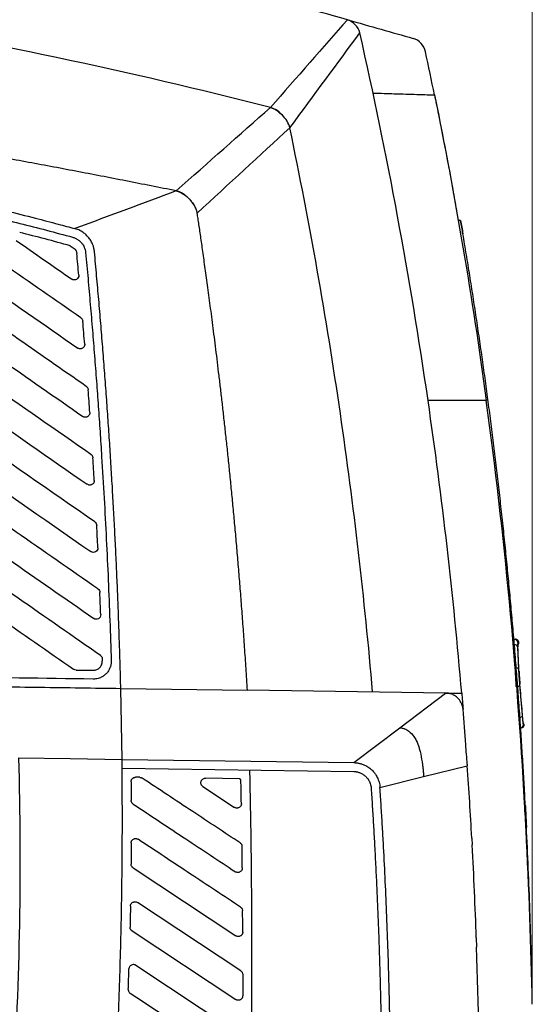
# Model space of a CAD drawing. Header units: millimetres. Extents: x -508 to 796, y -404 to 760.
# Tile 10 of 116: x -1 to 57, y 133 to 244. Entities that reach past the tile are written whole.
import ezdxf

# ---------------------------------------------------------------- set-up
doc = ezdxf.new("R2010")
doc.units = ezdxf.units.MM
doc.styles.add('SLDTEXTSTYLE0', font='TXT', dxfattribs={"width": 0.75})
doc.dimstyles.new('SLDDIMSTYLE1', dxfattribs={"dimtxt": 3.5, "dimasz": 3.302, "dimexe": 0, "dimexo": 0.0625, "dimgap": 0.875, "dimtad": 1, "dimdec": 0, "dimrnd": 1e-09, "dimzin": 12, "dimdsep": 46, "dimtxsty": 'SLDTEXTSTYLE0', "dimsah": 1, "dimcen": 0.09, "dimadec": 0, "dimazin": 3, "dimtfac": 1, "dimtdec": 0, "dimtofl": 0, "dimtmove": 0, "dimatfit": 3, "dimfxl": 1, "dimfrac": 2, "dimtolj": 1, "dimtzin": 12, "dimarcsym": 0})

# ---------------------------------------------------------------- blocks, each defined once
blk = doc.blocks.new('_D_1')
at = {"color": 8, "linetype": 'Continuous', "lineweight": 0}
for p, q in [((-147.56, 237.54), (-147.56, 306.54)), ((56.95, 134.75), (56.95, 306.54)), ((56.95, 305.54), (-147.56, 305.54))]:
    blk.add_line(p, q, dxfattribs=at)
at = {"color": 8, "linetype": 'Continuous', "lineweight": 18}
for points in [[(-147.56, 305.54), (-144.26, 305.03), (-144.26, 306.05)], [(56.95, 305.54), (53.65, 306.05), (53.65, 305.03)]]:
    blk.add_solid(points, dxfattribs=at)
at = {"color": 8, "linetype": 'Continuous', "lineweight": 18, "insert": (-48.9, 310.05), "char_height": 3.5, "attachment_point": 1, "style": 'SLDTEXTSTYLE0'}
blk.add_mtext('205', dxfattribs=at)

msp = doc.modelspace()

# ---------------------------------------------------------------- linework, layer by layer
at = {"color": 7, "linetype": 'Continuous', "lineweight": 25}
for p, q in [((27.415, 234.134), (27.415, 234.134)), ((16.776, 224.734), (16.776, 224.734)), ((18.73, 223.244), (18.739, 223.231)), ((48.633, 221.386), (48.408, 222.68)), ((48.878, 221.386), (48.617, 221.386)), ((4.835, 218.544), (5.376, 218.168)), ((55.326, 173.622), (55.463, 173.66)), ((55.329, 173.66), (55.447, 173.66)), ((55.461, 173.66), (55.449, 173.845)), ((10.669, 160.615), (10.527, 168.618)), ((10.527, 168.618), (24.818, 168.415)), ((47.185, 168.097), (24.818, 168.415)), ((42.005, 164.17), (47.185, 168.097)), ((56.037, 164.66), (55.928, 164.68)), ((55.96, 164.582), (55.96, 164.582)), ((36.825, 160.243), (42.005, 164.17)), ((10.68, 159.615), (10.669, 160.615)), ((10.669, 160.615), (36.825, 160.243)), ((10.68, 159.615), (36.81, 159.244)), ((44.705, 158.665), (49.632, 159.886)), ((12.661, 158.587), (12.199, 158.593)), ((23.922, 158.427), (20.07, 158.481)), ((24.083, 158.32), (23.922, 158.427)), ((39.775, 157.443), (44.705, 158.665)), ((19.787, 157.564), (23.36, 155.201)), ((56.134, 156.198), (56.089, 157.023)), ((56.107, 155.461), (56.174, 155.461)), ((56.302, 152.958), (56.242, 152.958)), ((56.326, 152.459), (56.302, 152.958)), ((50.14, 151.741), (50.182, 150.964)), ((11.908, 148.389), (23.513, 140.712)), ((24.067, 136.749), (12.397, 144.469)), ((11.798, 141.267), (23.508, 133.522)), ((50.646, 140.472), (50.681, 139.446))]:
    msp.add_line(p, q, dxfattribs=at)
at = {"color": 250, "linetype": 'Continuous', "lineweight": 25}
msp.add_line((55.96, 164.582), (55.96, 164.582), dxfattribs=at)
at = {"color": 7, "linetype": 'Continuous', "lineweight": 25, "flags": 128}
for points in [[(28.563, 233.469), (28.562, 233.47), (28.56, 233.471)], [(55.165, 168.796), (55.243, 168.805), (55.318, 168.823), (55.388, 168.848), (55.448, 168.881), (55.498, 168.919), (55.535, 168.962), (55.557, 169.006), (55.564, 169.052)], [(55.456, 165.332), (55.534, 165.341), (55.609, 165.358), (55.679, 165.383), (55.74, 165.415), (55.789, 165.453), (55.826, 165.495), (55.848, 165.54), (55.855, 165.585)], [(-1.011, 160.782), (4.829, 160.698), (10.669, 160.615)]]:
    msp.add_lwpolyline(points, dxfattribs=at)
at = {"color": 7, "linetype": 'Continuous', "lineweight": 25}
for centre, radius, start, end in [((54.92, 173.76), 0.4, 4.35586, 89.99177), ((54.995, 173.186), 0.355, 20.07771, 100.61109), ((55.117, 170.573), 0.357, 20.06229, 100.20171), ((55.561, 164.559), 0.4, 270.00738, 3.28961)]:
    msp.add_arc(centre, radius, start, end, dxfattribs=at)
for points, knots in [([(36.102, 244.038), (28.24, 246.254), (12.442, 250.474), (-19.412, 257.81), (-43.649, 261.745), (-59.908, 263.4)], [0, 0, 0, 0, 0.25, 0.5, 1, 1, 1, 1]), ([(36.102, 244.038), (37.373, 243.679), (39.843, 242.981), (42.309, 242.272), (43.506, 241.928)], [0, 0, 0, 0, 0.5145726, 1, 1, 1, 1]), ([(44.908, 240.426), (44.832, 240.777), (44.661, 241.109), (44.171, 241.635), (43.852, 241.828), (43.506, 241.928)], [0, 0, 0, 0, 0.5, 0.5, 1, 1, 1, 1]), ([(16.776, 224.734), (15.833, 224.922), (13.946, 225.298), (11.115, 225.853), (8.283, 226.404), (5.448, 226.947), (2.612, 227.484), (-0.226, 228.013), (-3.066, 228.535), (-6.893, 229.226), (-15.485, 230.741), (-26.886, 232.6), (-40.398, 234.542), (-50.332, 235.797), (-58.385, 236.692), (-63.987, 237.259), (-68.744, 237.696), (-72.654, 238.027), (-74.979, 238.206), (-76, 238.284)], [0, 0, 0, 0, 0.03079291, 0.06158582, 0.09237882, 0.12317203, 0.15396556, 0.18475957, 0.21555423, 0.24634976, 0.30919363, 0.49463107, 0.61568283, 0.74556002, 0.81463232, 0.87460905, 0.92549455, 0.96729128, 1, 1, 1, 1]), ([(38.997, 235.769), (39.414, 235.756), (40.21, 235.731), (41.342, 235.695), (42.474, 235.659), (43.622, 235.623), (44.803, 235.585), (45.561, 235.561), (45.93, 235.55)], [0, 0, 0, 0, 0.1785004, 0.3404111, 0.4857424, 0.6662295, 0.8376332, 1, 1, 1, 1]), ([(46.134, 234.543), (46.291, 233.762), (46.776, 231.346), (47.396, 228.108), (47.99, 224.906), (48.269, 223.34), (48.402, 222.594)], [0, 0, 0, 0, 0.1966161, 0.6077149, 0.8131461, 1, 1, 1, 1]), ([(-74.045, 234.133), (-72.853, 234.006), (-70.47, 233.752), (-66.898, 233.356), (-63.327, 232.947), (-59.758, 232.524), (-56.191, 232.084), (-52.626, 231.627), (-49.064, 231.151), (-45.504, 230.655), (-39.151, 229.73), (-30.019, 228.271), (-20.825, 226.563), (-12.942, 224.936), (-7.681, 223.764), (-2.61, 222.544), (0.668, 221.717), (3.247, 221.043), (4.732, 220.641), (5.359, 220.471)], [0, 0, 0, 0, 0.0445623, 0.0891247, 0.1336864, 0.1782469, 0.2228059, 0.2673635, 0.3119198, 0.3564752, 0.4010305, 0.5507015, 0.7004184, 0.7488012, 0.8500733, 0.9008643, 0.9427814, 0.9758264, 1, 1, 1, 1]), ([(27.803, 233.993), (27.74, 234.021), (27.614, 234.077), (27.481, 234.115), (27.415, 234.134)], [0, 0, 0, 0, 0.4989685, 1, 1, 1, 1]), ([(27.415, 234.134), (27.675, 234.039), (28.098, 233.884), (28.422, 233.575), (28.546, 233.456)], [0, 0, 0, 0, 0.6154451, 1, 1, 1, 1]), ([(28.55, 233.453), (28.425, 233.571), (28.098, 233.879), (27.675, 234.037), (27.415, 234.134)], [0, 0, 0, 0, 0.38433587, 1, 1, 1, 1]), ([(-68.833, 232.563), (-67.889, 232.458), (-66.019, 232.249), (-63.241, 231.929), (-60.518, 231.606), (-57.85, 231.281), (-55.237, 230.953), (-52.679, 230.623), (-47.812, 229.976), (-40.782, 228.973), (-31.454, 227.482), (-22.294, 225.833), (-15.115, 224.377), (-10.039, 223.261), (-6.941, 222.552), (-3.88, 221.823), (-0.854, 221.073), (2.135, 220.305), (4.113, 219.772), (5.096, 219.507)], [0, 0, 0, 0, 0.0379276, 0.0751337, 0.1116187, 0.147383, 0.1824271, 0.2167513, 0.250356, 0.3784036, 0.5002323, 0.6274288, 0.7499178, 0.7926159, 0.8349026, 0.876781, 0.9182545, 0.9593263, 1, 1, 1, 1]), ([(7.956, 179.831), (1.806, 184.109), (-4.345, 188.387), (-16.646, 196.942), (-22.796, 201.219), (-35.097, 209.774), (-41.247, 214.052), (-53.548, 222.607), (-59.698, 226.884), (-65.848, 231.161)], [0, 0, 0, 0, 0.25, 0.25, 0.5, 0.5, 0.75, 0.75, 1, 1, 1, 1]), ([(-69.827, 230.275), (-63.385, 225.794), (-56.942, 221.313), (-44.057, 212.352), (-37.615, 207.871), (-24.73, 198.91), (-18.287, 194.429), (-5.402, 185.467), (1.041, 180.987), (7.484, 176.505)], [0, 0, 0, 0, 0.25, 0.25, 0.5, 0.5, 0.75, 0.75, 1, 1, 1, 1]), ([(-57.971, 229.337), (-52.544, 225.563), (-47.116, 221.788), (-36.261, 214.238), (-30.834, 210.464), (-14.551, 199.139), (-3.696, 191.59), (7.159, 184.039)], [0, 0, 0, 0, 0.25, 0.25, 0.5, 0.5, 1, 1, 1, 1]), ([(7.603, 187.385), (-2.517, 194.424), (-12.637, 201.462), (-27.815, 212.019), (-32.875, 215.537), (-42.994, 222.575), (-48.054, 226.094), (-53.113, 229.613)], [0, 0, 0, 0, 0.5, 0.5, 0.75, 0.75, 1, 1, 1, 1]), ([(7.163, 195), (-0.687, 200.459), (-8.536, 205.919), (-24.235, 216.837), (-32.084, 222.296), (-39.934, 227.755)], [0, 0, 0, 0, 0.5, 0.5, 1, 1, 1, 1]), ([(-44.958, 227.595), (-40.649, 224.599), (-36.341, 221.602), (-27.723, 215.608), (-23.414, 212.612), (-10.488, 203.622), (-1.87, 197.628), (6.748, 191.634)], [0, 0, 0, 0, 0.25, 0.25, 0.5, 0.5, 1, 1, 1, 1]), ([(-31.376, 225.457), (-25.105, 221.096), (-18.834, 216.734), (-6.291, 208.011), (-0.02, 203.65), (6.251, 199.288)], [0, 0, 0, 0, 0.5, 0.5, 1, 1, 1, 1]), ([(6.638, 202.673), (1.18, 206.469), (-4.278, 210.265), (-15.194, 217.857), (-20.651, 221.653), (-26.109, 225.449)], [0, 0, 0, 0, 0.5, 0.5, 1, 1, 1, 1]), ([(19.155, 222.235), (19.151, 222.262), (19.138, 222.339), (19.102, 222.487), (19.036, 222.684), (18.942, 222.889), (18.791, 223.161), (18.58, 223.465), (18.378, 223.697), (18.267, 223.812), (18.239, 223.841), (18.194, 223.888), (18.13, 223.95), (18.047, 224.028), (17.943, 224.119), (17.817, 224.222), (17.666, 224.333), (17.489, 224.449), (17.282, 224.563), (17.043, 224.668), (16.867, 224.712), (16.776, 224.734)], [0, 0, 0, 0, 0.0227337, 0.0645176, 0.1254653, 0.1951948, 0.2513436, 0.3839775, 0.5011397, 0.5056071, 0.5168043, 0.5347412, 0.5594293, 0.5908774, 0.6290888, 0.6740635, 0.7258101, 0.784373, 0.8497006, 0.9215541, 1, 1, 1, 1]), ([(16.776, 224.734), (17.06, 224.633), (17.629, 224.429), (18.274, 223.858), (18.586, 223.417), (18.725, 223.221)], [0, 0, 0, 0, 0.3568693, 0.7143564, 1, 1, 1, 1]), ([(8.222, 172.338), (2.035, 176.641), (-4.152, 180.944), (-16.525, 189.549), (-22.712, 193.852), (-35.085, 202.457), (-41.271, 206.76), (-53.644, 215.365), (-59.831, 219.668), (-66.017, 223.971)], [0, 0, 0, 0, 0.25, 0.25, 0.5, 0.5, 0.75, 0.75, 1, 1, 1, 1]), ([(24.818, 168.415), (24.767, 169.232), (24.667, 170.848), (24.507, 173.245), (24.342, 175.588), (24.171, 177.877), (23.996, 180.112), (23.817, 182.294), (23.635, 184.421), (23.45, 186.494), (23.264, 188.513), (23.076, 190.479), (22.886, 192.391), (22.697, 194.249), (22.507, 196.053), (22.318, 197.803), (22.13, 199.5), (21.944, 201.143), (21.759, 202.733), (21.576, 204.269), (21.397, 205.751), (21.22, 207.18), (21.047, 208.555), (20.877, 209.877), (20.712, 211.146), (20.551, 212.361), (20.395, 213.523), (20.244, 214.632), (20.099, 215.687), (19.959, 216.689), (19.825, 217.639), (19.697, 218.534), (19.576, 219.377), (19.461, 220.167), (19.353, 220.904), (19.252, 221.587), (19.187, 222.025), (19.155, 222.235)], [0, 0, 0, 0, 0.0453654, 0.0897427, 0.133132, 0.1755332, 0.2169465, 0.257372, 0.2968096, 0.3352593, 0.3727213, 0.4091954, 0.4446818, 0.4791804, 0.5126912, 0.5452142, 0.5767494, 0.6072968, 0.6368564, 0.6654282, 0.6930121, 0.7196082, 0.7452164, 0.7698368, 0.7934692, 0.8161138, 0.8377704, 0.8584392, 0.87812, 0.8968128, 0.9145177, 0.9312347, 0.9469637, 0.9617047, 0.9754578, 0.9882229, 1, 1, 1, 1]), ([(7.558, 217.856), (7.551, 217.917), (7.537, 218.039), (7.504, 218.218), (7.46, 218.395), (7.405, 218.568), (7.308, 218.821), (7.142, 219.145), (6.875, 219.513), (6.558, 219.84), (6.235, 220.084), (5.929, 220.258), (5.652, 220.383), (5.457, 220.442), (5.359, 220.471)], [0, 0, 0, 0, 0.05076038, 0.10104006, 0.15102447, 0.20090234, 0.25086361, 0.37462244, 0.50003385, 0.62529639, 0.74920333, 0.8323235, 0.91563101, 1, 1, 1, 1]), ([(51.996, 200.919), (51.889, 201.716), (51.676, 203.309), (51.343, 205.693), (51, 208.072), (50.647, 210.446), (50.285, 212.814), (49.912, 215.176), (49.53, 217.533), (49.266, 219.102), (49.135, 219.886)], [0, 0, 0, 0, 0.1257404, 0.2512642, 0.376574, 0.5016723, 0.6265615, 0.7512441, 0.8757228, 1, 1, 1, 1]), ([(-64.882, 219.527), (-59.041, 215.465), (-53.201, 211.403), (-41.519, 203.278), (-35.678, 199.216), (-23.997, 191.091), (-18.156, 187.029), (-6.474, 178.904), (-0.633, 174.842), (5.209, 170.779)], [0, 0, 0, 0, 0.25, 0.25, 0.5, 0.5, 0.75, 0.75, 1, 1, 1, 1]), ([(5.096, 219.507), (5.146, 219.492), (5.244, 219.462), (5.386, 219.405), (5.522, 219.339), (5.651, 219.263), (5.773, 219.178), (5.89, 219.083), (5.999, 218.978), (6.135, 218.827), (6.285, 218.622), (6.422, 218.353), (6.52, 218.065), (6.548, 217.865), (6.562, 217.763)], [0, 0, 0, 0, 0.0641433, 0.127101, 0.1892164, 0.2508468, 0.3123582, 0.3741184, 0.4364911, 0.4998292, 0.6258045, 0.7492141, 0.87298, 1, 1, 1, 1]), ([(5.376, 218.168), (5.393, 218.143), (5.429, 218.094), (5.473, 218.014), (5.514, 217.92), (5.549, 217.805), (5.56, 217.716), (5.566, 217.67)], [0, 0, 0, 0, 0.1713081, 0.3380688, 0.5017745, 0.7425261, 1, 1, 1, 1]), ([(6.562, 217.763), (6.652, 216.785), (6.832, 214.836), (7.088, 211.92), (7.332, 209.021), (7.564, 206.138), (7.784, 203.271), (7.992, 200.421), (8.188, 197.588), (8.412, 194.144), (8.655, 190.097), (8.903, 185.452), (9.117, 180.843), (9.301, 176.27), (9.396, 173.233), (9.443, 171.721)], [0, 0, 0, 0, 0.06381978, 0.12726065, 0.19032359, 0.25300954, 0.31531949, 0.37725444, 0.43881539, 0.50000337, 0.60163504, 0.70244556, 0.80243989, 0.90162302, 1, 1, 1, 1]), ([(10.527, 168.618), (10.506, 169.445), (10.463, 171.104), (10.387, 173.598), (10.302, 176.103), (10.207, 178.622), (10.101, 181.152), (9.985, 183.694), (9.859, 186.249), (9.723, 188.816), (9.577, 191.395), (9.421, 193.987), (9.255, 196.59), (9.078, 199.206), (8.892, 201.834), (8.695, 204.475), (8.488, 207.127), (8.271, 209.792), (8.044, 212.469), (7.807, 215.159), (7.641, 216.955), (7.558, 217.856)], [0, 0, 0, 0, 0.0503147, 0.1008823, 0.1517038, 0.2027798, 0.2541112, 0.3056988, 0.3575434, 0.4096456, 0.4620064, 0.5146265, 0.5675067, 0.6206477, 0.6740503, 0.7277152, 0.7816432, 0.8358349, 0.8902912, 0.9450126, 1, 1, 1, 1]), ([(5.791, 215.226), (5.799, 215.131), (5.78, 215.035), (5.694, 214.868), (5.625, 214.796), (5.463, 214.701), (5.368, 214.677), (5.178, 214.685), (5.085, 214.716), (5.007, 214.77)], [0, 0, 0, 0, 0.25, 0.25, 0.5, 0.5, 0.75, 0.75, 1, 1, 1, 1]), ([(6.029, 210.405), (6.049, 210.39), (6.088, 210.361), (6.137, 210.306), (6.185, 210.236), (6.226, 210.145), (6.237, 210.073), (6.242, 210.036)], [0, 0, 0, 0, 0.1661274, 0.3315856, 0.5000094, 0.7497167, 1, 1, 1, 1]), ([(6.454, 207.451), (6.455, 207.427), (6.457, 207.381), (6.447, 207.311), (6.428, 207.242), (6.389, 207.156), (6.321, 207.058), (6.209, 206.972), (6.077, 206.918), (5.934, 206.906), (5.791, 206.927), (5.71, 206.976), (5.67, 207)], [0, 0, 0, 0, 0.0626399, 0.1245669, 0.1870896, 0.25148, 0.3764272, 0.499204, 0.6229181, 0.749892, 0.8776598, 1, 1, 1, 1]), ([(6.638, 202.673), (6.658, 202.658), (6.697, 202.629), (6.747, 202.573), (6.795, 202.501), (6.836, 202.41), (6.846, 202.336), (6.851, 202.3)], [0, 0, 0, 0, 0.1663732, 0.3318873, 0.5002444, 0.7497968, 1, 1, 1, 1]), ([(56.174, 155.461), (56.127, 156.323), (56.034, 158.044), (55.88, 160.621), (55.716, 163.192), (55.542, 165.755), (55.357, 168.312), (55.162, 170.862), (54.956, 173.405), (54.74, 175.94), (54.513, 178.469), (54.276, 180.991), (54.028, 183.506), (53.769, 186.015), (53.5, 188.516), (53.221, 191.01), (52.931, 193.497), (52.63, 195.978), (52.32, 198.451), (52.104, 200.097), (51.996, 200.919)], [0, 0, 0, 0, 0.0566845, 0.1132307, 0.1696395, 0.2259119, 0.2820491, 0.338052, 0.3939217, 0.4496592, 0.5052655, 0.5607418, 0.6160892, 0.6713085, 0.7264011, 0.7813679, 0.8362101, 0.8909288, 0.945525, 1, 1, 1, 1]), ([(7.036, 199.733), (7.036, 199.71), (7.038, 199.663), (7.027, 199.594), (7.007, 199.526), (6.968, 199.44), (6.899, 199.344), (6.788, 199.258), (6.656, 199.206), (6.514, 199.194), (6.371, 199.215), (6.291, 199.264), (6.251, 199.288)], [0, 0, 0, 0, 0.0626433, 0.1245788, 0.1871021, 0.2514736, 0.3764107, 0.4992068, 0.6229267, 0.7498888, 0.8776365, 1, 1, 1, 1]), ([(7.163, 195), (7.178, 194.989), (7.208, 194.966), (7.248, 194.927), (7.283, 194.883), (7.324, 194.82), (7.362, 194.733), (7.372, 194.658), (7.376, 194.621)], [0, 0, 0, 0, 0.1250466, 0.249054, 0.3736277, 0.5003521, 0.7498591, 1, 1, 1, 1]), ([(7.533, 192.074), (7.533, 192.051), (7.534, 192.004), (7.523, 191.935), (7.502, 191.868), (7.463, 191.783), (7.394, 191.687), (7.282, 191.603), (7.151, 191.551), (7.009, 191.54), (6.867, 191.561), (6.787, 191.61), (6.748, 191.634)], [0, 0, 0, 0, 0.06264558, 0.124589, 0.18711322, 0.25146647, 0.37639498, 0.49921434, 0.62294191, 0.74988988, 0.87761446, 1, 1, 1, 1]), ([(7.944, 184.474), (7.949, 184.381), (7.927, 184.288), (7.837, 184.126), (7.768, 184.057), (7.606, 183.968), (7.513, 183.946), (7.326, 183.955), (7.236, 183.986), (7.159, 184.039)], [0, 0, 0, 0, 0.25, 0.25, 0.5, 0.5, 0.75, 0.75, 1, 1, 1, 1]), ([(8.269, 176.935), (8.272, 176.842), (8.25, 176.749), (8.159, 176.589), (8.09, 176.522), (7.929, 176.433), (7.836, 176.412), (7.65, 176.421), (7.56, 176.452), (7.484, 176.505)], [0, 0, 0, 0, 0.25, 0.25, 0.5, 0.5, 0.75, 0.75, 1, 1, 1, 1]), ([(54.93, 173.534), (54.929, 173.564), (54.926, 173.623), (54.924, 173.705), (54.921, 173.781), (54.919, 173.85), (54.918, 173.913), (54.917, 173.97), (54.916, 174.019), (54.916, 174.062), (54.916, 174.097), (54.916, 174.125), (54.917, 174.144), (54.919, 174.157), (54.92, 174.159), (54.92, 174.16)], [0, 0, 0, 0, 0.0776448, 0.1557494, 0.2342052, 0.3128634, 0.3915484, 0.4700691, 0.5482292, 0.6258354, 0.7027059, 0.7786775, 0.853613, 0.9274084, 1, 1, 1, 1]), ([(54.92, 174.16), (54.937, 174.16), (54.971, 174.16), (55.008, 174.16), (55.034, 174.16), (55.051, 174.16), (55.053, 174.16), (55.054, 174.16)], [0, 0, 0, 0, 0.2000307, 0.4000409, 0.6000358, 0.8000205, 1, 1, 1, 1]), ([(55.453, 173.79), (55.444, 173.837), (55.426, 173.936), (55.332, 174.06), (55.202, 174.144), (55.102, 174.154), (55.054, 174.16)], [0, 0, 0, 0, 0.2410528, 0.4999847, 0.7589261, 1, 1, 1, 1]), ([(55.319, 173.79), (55.318, 173.789), (55.317, 173.788), (55.315, 173.775), (55.314, 173.752), (55.314, 173.715), (55.314, 173.659), (55.316, 173.59), (55.319, 173.508), (55.323, 173.416), (55.327, 173.343), (55.328, 173.307)], [0, 0, 0, 0, 0.0808436, 0.1638763, 0.2496204, 0.3740612, 0.499976, 0.6257294, 0.7499753, 0.8776044, 1, 1, 1, 1]), ([(55.338, 173.213), (55.334, 173.283), (55.332, 173.344), (55.327, 173.452), (55.326, 173.499), (55.324, 173.576), (55.324, 173.605), (55.326, 173.647), (55.327, 173.66), (55.329, 173.66)], [0, 0, 0, 0, 0.25, 0.25, 0.5, 0.5, 0.75, 0.75, 1, 1, 1, 1]), ([(55.462, 170.603), (55.453, 170.807), (55.444, 171.011), (55.435, 171.216), (55.42, 171.548), (55.405, 171.881), (55.388, 172.214), (55.372, 172.547), (55.355, 172.88), (55.338, 173.213)], [0, 0, 0, 0, 0.0008000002, 0.0008000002, 0.0008000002, 0.002104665, 0.002104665, 0.002104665, 0.0034093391, 0.0034093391, 0.0034093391, 0.0034093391]), ([(9.443, 171.721), (9.444, 171.675), (9.445, 171.586), (9.435, 171.452), (9.417, 171.319), (9.391, 171.189), (9.355, 171.06), (9.283, 170.853), (9.145, 170.577), (8.898, 170.266), (8.593, 170.006), (8.273, 169.832), (7.97, 169.726), (7.695, 169.669), (7.509, 169.665), (7.416, 169.662)], [0, 0, 0, 0, 0.0419638, 0.0834749, 0.124714, 0.1658652, 0.2071141, 0.2486448, 0.3700152, 0.4914113, 0.6153758, 0.7403673, 0.8274388, 0.9134149, 1, 1, 1, 1]), ([(7.43, 170.662), (7.566, 170.66), (7.699, 170.686), (7.948, 170.788), (8.062, 170.865), (8.25, 171.056), (8.325, 171.171), (8.424, 171.42), (8.448, 171.556), (8.444, 171.691)], [0, 0, 0, 0, 0.25, 0.25, 0.5, 0.5, 0.75, 0.75, 1, 1, 1, 1]), ([(7.416, 169.662), (1.855, 169.742), (-3.705, 169.821), (-14.826, 169.979), (-20.386, 170.058), (-25.946, 170.137)], [0, 0, 0, 0, 0.5, 0.5, 1, 1, 1, 1]), ([(55.165, 168.796), (55.162, 168.831), (55.156, 168.918), (55.145, 169.088), (55.13, 169.327), (55.115, 169.599), (55.1, 169.877), (55.087, 170.129), (55.076, 170.366), (55.067, 170.578), (55.06, 170.765), (55.056, 170.873), (55.054, 170.924)], [0, 0, 0, 0, 0.0550563, 0.1379767, 0.2491732, 0.3894008, 0.499406, 0.6132168, 0.7204223, 0.820762, 0.9139913, 1, 1, 1, 1]), ([(55.564, 169.052), (55.553, 169.174), (55.542, 169.307), (55.52, 169.591), (55.509, 169.737), (55.489, 170.032), (55.48, 170.177), (55.464, 170.453), (55.458, 170.581), (55.453, 170.695)], [0, 0, 0, 0, 0.25, 0.25, 0.5, 0.5, 0.75, 0.75, 1, 1, 1, 1]), ([(55.462, 170.603), (55.464, 170.554), (55.469, 170.453), (55.478, 170.288), (55.493, 170.029), (55.51, 169.773), (55.532, 169.47), (55.544, 169.328), (55.553, 169.217)], [0, 0, 0, 0, 0.2104685, 0.420937, 0.6314055, 1.1575768, 1.2628111, 1.6837481, 1.6837481, 1.6837481, 1.6837481]), ([(-25.96, 169.137), (-19.879, 169.05), (-13.798, 168.964), (-4.677, 168.834), (-1.636, 168.791), (4.445, 168.705), (7.486, 168.661), (10.527, 168.618)], [0, 0, 0, 0, 0.5, 0.5, 0.75, 0.75, 1, 1, 1, 1]), ([(55.553, 169.218), (55.554, 169.206), (55.555, 169.194), (55.556, 169.182), (55.557, 169.171), (55.558, 169.159), (55.559, 169.147), (55.561, 169.125), (55.563, 169.104), (55.565, 169.083)], [0, 0, 0, 0, 0.00004054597, 0.00004054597, 0.00004054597, 0.00008109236, 0.00008109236, 0.00008109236, 0.00015867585, 0.00015867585, 0.00015867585, 0.00015867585]), ([(55.565, 169.083), (55.564, 169.094), (55.563, 169.105), (55.562, 169.116), (55.561, 169.127), (55.56, 169.139), (55.559, 169.15), (55.557, 169.172), (55.555, 169.195), (55.553, 169.217)], [0, 0, 0, 0, 0.00004042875, 0.00004042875, 0.00004042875, 0.00008085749, 0.00008085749, 0.00008085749, 0.00015804, 0.00015804, 0.00015804, 0.00015804]), ([(55.855, 165.619), (55.838, 165.837), (55.821, 166.055), (55.803, 166.273), (55.766, 166.741), (55.727, 167.21), (55.687, 167.678), (55.647, 168.146), (55.607, 168.615), (55.565, 169.083)], [0, 0, 0, 0, 0.0008000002, 0.0008000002, 0.0008000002, 0.0025191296, 0.0025191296, 0.0025191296, 0.0042382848, 0.0042382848, 0.0042382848, 0.0042382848]), ([(49.151, 166.26), (49.147, 166.301), (49.138, 166.383), (49.116, 166.506), (49.085, 166.629), (49.047, 166.751), (48.991, 166.897), (48.855, 167.178), (48.653, 167.446), (48.387, 167.681), (48.204, 167.808), (47.996, 167.917), (47.803, 167.993), (47.601, 168.049), (47.394, 168.087), (47.255, 168.094), (47.185, 168.097)], [0, 0, 0, 0, 0.04437724, 0.0887692, 0.13318811, 0.17763458, 0.22210082, 0.29599551, 0.49919264, 0.55604658, 0.65410588, 0.72255795, 0.79099211, 0.86101397, 0.93063406, 1, 1, 1, 1]), ([(55.956, 164.66), (55.952, 164.66), (55.946, 164.682), (55.933, 164.767), (55.926, 164.832), (55.908, 164.996), (55.899, 165.1), (55.878, 165.337), (55.867, 165.47), (55.855, 165.619)], [0, 0, 0, 0, 0.25, 0.25, 0.5, 0.5, 0.75, 0.75, 1, 1, 1, 1]), ([(55.96, 164.582), (55.959, 164.583), (55.957, 164.585), (55.953, 164.599), (55.948, 164.62), (55.943, 164.65), (55.938, 164.688), (55.932, 164.734), (55.926, 164.788), (55.919, 164.852), (55.908, 164.965), (55.894, 165.116), (55.874, 165.338), (55.862, 165.488), (55.855, 165.585)], [0, 0, 0, 0, 0.0628167, 0.1253745, 0.1879095, 0.2506405, 0.3134725, 0.3756184, 0.4377723, 0.5001017, 0.56826, 0.7492433, 0.8360037, 1, 1, 1, 1]), ([(55.665, 164.16), (55.717, 164.165), (55.797, 164.174), (55.892, 164.227), (55.958, 164.283), (56.009, 164.351), (56.057, 164.45), (56.061, 164.53), (56.064, 164.582)], [0, 0, 0, 0, 0.238647, 0.3678351, 0.4999905, 0.6321476, 0.7613401, 1, 1, 1, 1]), ([(55.943, 164.652), (55.945, 164.644), (55.948, 164.622), (55.954, 164.591), (55.958, 164.586), (55.96, 164.582)], [0, 0, 0, 0, 0.176406, 0.5085851, 1, 1, 1, 1]), ([(42.005, 164.17), (42.031, 164.169), (42.125, 164.167), (42.267, 164.147), (42.424, 164.108), (42.6, 164.049), (42.81, 163.949), (43.194, 163.692), (43.568, 163.287), (43.939, 162.647), (44.151, 162.064), (44.371, 161.261), (44.492, 160.59), (44.585, 159.924), (44.633, 159.508), (44.674, 159.088), (44.695, 158.806), (44.705, 158.665)], [0, 0, 0, 0, 0.011469, 0.0419329, 0.0627403, 0.0828452, 0.1237024, 0.1645653, 0.2876283, 0.3668951, 0.5014489, 0.5719084, 0.750532, 0.8129515, 0.875394, 0.9377339, 1, 1, 1, 1]), ([(-1.011, 160.781), (-0.832, 154.533), (-0.799, 148.286), (-1.024, 135.794), (-1.283, 129.546), (-2.089, 117.075), (-2.638, 110.848), (-4.025, 98.427), (-4.863, 92.235), (-5.845, 86.062)], [0, 0, 0, 0, 0.25, 0.25, 0.5, 0.5, 0.75, 0.75, 1, 1, 1, 1]), ([(36.825, 160.243), (36.879, 160.242), (36.988, 160.239), (37.15, 160.222), (37.312, 160.198), (37.472, 160.164), (37.63, 160.122), (37.796, 160.069), (38.015, 159.983), (38.348, 159.817), (38.762, 159.524), (39.111, 159.156), (39.336, 158.828), (39.48, 158.565), (39.592, 158.307), (39.683, 158.026), (39.748, 157.737), (39.766, 157.541), (39.775, 157.443)], [0, 0, 0, 0, 0.0365518, 0.0731057, 0.1096688, 0.1462439, 0.1828301, 0.2194243, 0.2633534, 0.3411095, 0.4690356, 0.6013444, 0.6792955, 0.7357618, 0.8018816, 0.8679728, 0.9340087, 1, 1, 1, 1]), ([(49.62, 160.062), (49.622, 160.033), (49.626, 159.974), (49.63, 159.916), (49.632, 159.886)], [0, 0, 0, 0, 0.49578983, 1, 1, 1, 1]), ([(6.843, 90.751), (6.932, 91.447), (7.111, 92.842), (7.365, 94.939), (7.611, 97.044), (7.848, 99.156), (8.075, 101.276), (8.292, 103.404), (8.501, 105.54), (8.7, 107.684), (8.889, 109.835), (9.069, 111.994), (9.24, 114.161), (9.401, 116.336), (9.553, 118.519), (9.695, 120.709), (9.828, 122.907), (9.989, 125.775), (10.165, 129.32), (10.339, 133.551), (10.481, 137.815), (10.588, 142.112), (10.663, 146.442), (10.703, 150.804), (10.712, 155.199), (10.691, 158.139), (10.68, 159.615)], [0, 0, 0, 0, 0.030506, 0.0611073, 0.0918048, 0.1225991, 0.1534909, 0.1844809, 0.2155699, 0.2467585, 0.2780474, 0.3094372, 0.3409288, 0.3725226, 0.4042195, 0.43602, 0.4679247, 0.4999344, 0.5608364, 0.6221892, 0.683997, 0.7462639, 0.8089938, 0.8721906, 0.9358581, 1, 1, 1, 1]), ([(25.06, 159.411), (25.082, 158.35), (25.127, 156.229), (25.181, 153.046), (25.225, 149.861), (25.258, 146.676), (25.292, 141.875), (25.301, 135.506), (25.253, 128.617), (25.172, 122.844), (25.079, 118.163), (24.961, 113.55), (24.817, 109.004), (24.647, 104.526), (24.453, 100.115), (24.301, 97.198), (24.225, 95.75)], [0, 0, 0, 0, 0.0499701, 0.0999597, 0.1499695, 0.2, 0.2500517, 0.3761322, 0.5000364, 0.5746011, 0.6481145, 0.7205789, 0.7919969, 0.8623713, 0.9317047, 1, 1, 1, 1]), ([(36.81, 159.244), (36.86, 159.242), (36.96, 159.238), (37.107, 159.22), (37.252, 159.191), (37.395, 159.151), (37.602, 159.076), (37.863, 158.943), (38.153, 158.718), (38.4, 158.443), (38.572, 158.155), (38.683, 157.881), (38.751, 157.632), (38.769, 157.462), (38.778, 157.377)], [0, 0, 0, 0, 0.0502856, 0.1000653, 0.1496085, 0.1991883, 0.2490773, 0.3709455, 0.4928336, 0.616712, 0.7413268, 0.8280365, 0.9137829, 1, 1, 1, 1]), ([(11.692, 158.09), (11.693, 158.112), (11.694, 158.156), (11.708, 158.222), (11.734, 158.295), (11.776, 158.373), (11.839, 158.448), (11.915, 158.511), (12.003, 158.558), (12.099, 158.589), (12.166, 158.592), (12.199, 158.593)], [0, 0, 0, 0, 0.0837772, 0.1676444, 0.2531864, 0.3747237, 0.499974, 0.6223573, 0.7468474, 0.8730027, 1, 1, 1, 1]), ([(12.661, 158.587), (12.685, 158.585), (12.732, 158.583), (12.802, 158.566), (12.868, 158.541), (12.909, 158.516), (12.93, 158.504)], [0, 0, 0, 0, 0.25265307, 0.50005919, 0.74743524, 1, 1, 1, 1]), ([(23.987, 151.19), (22.21, 152.365), (18.525, 154.803), (14.839, 157.241), (12.93, 158.504)], [0, 0, 0, 0, 0.4819504, 1, 1, 1, 1]), ([(19.787, 157.564), (19.773, 157.575), (19.744, 157.595), (19.704, 157.631), (19.663, 157.679), (19.624, 157.739), (19.58, 157.837), (19.554, 157.97), (19.578, 158.131), (19.649, 158.278), (19.764, 158.391), (19.909, 158.47), (20.016, 158.478), (20.07, 158.481)], [0, 0, 0, 0, 0.0413812, 0.0830507, 0.1255478, 0.1877846, 0.2507766, 0.3753718, 0.5003248, 0.6245074, 0.7500994, 0.8746825, 1, 1, 1, 1]), ([(38.778, 157.377), (38.823, 156.683), (38.914, 155.297), (39.04, 153.218), (39.118, 151.831), (39.157, 151.137)], [0, 0, 0, 0, 0.3333348, 0.6666665, 1, 1, 1, 1]), ([(40.155, 151.192), (40.116, 151.887), (40.038, 153.276), (39.912, 155.36), (39.821, 156.749), (39.776, 157.443)], [0, 0, 0, 0, 0.3333444, 0.6666761, 1, 1, 1, 1]), ([(11.927, 155.57), (11.911, 155.582), (11.878, 155.605), (11.834, 155.648), (11.795, 155.696), (11.752, 155.766), (11.712, 155.862), (11.706, 155.944), (11.703, 155.985)], [0, 0, 0, 0, 0.1251642, 0.2490186, 0.3734841, 0.5004541, 0.7500531, 1, 1, 1, 1]), ([(11.927, 155.57), (13.909, 154.259), (17.754, 151.716), (21.599, 149.172), (23.463, 147.939)], [0, 0, 0, 0, 0.5152582, 1, 1, 1, 1]), ([(24.136, 155.627), (24.136, 155.604), (24.137, 155.559), (24.125, 155.491), (24.103, 155.426), (24.06, 155.346), (23.988, 155.257), (23.877, 155.178), (23.751, 155.127), (23.615, 155.111), (23.478, 155.13), (23.399, 155.178), (23.36, 155.201)], [0, 0, 0, 0, 0.0634796, 0.125814, 0.1885658, 0.2532677, 0.3749503, 0.5003721, 0.6252945, 0.7474185, 0.8742686, 1, 1, 1, 1]), ([(56.174, 155.459), (56.179, 155.365), (56.189, 155.181), (56.203, 154.909), (56.216, 154.647), (56.229, 154.395), (56.241, 154.155), (56.253, 153.927), (56.264, 153.711), (56.274, 153.506), (56.284, 153.313), (56.293, 153.131), (56.299, 153.015), (56.302, 152.958)], [0, 0, 0, 0, 0.1073849, 0.2116421, 0.3125883, 0.4101418, 0.5043076, 0.5951534, 0.6827308, 0.7670415, 0.8480555, 0.9257261, 1, 1, 1, 1]), ([(56.958, 133.439), (56.928, 135.024), (56.895, 136.61), (56.812, 139.78), (56.765, 141.366), (56.66, 144.536), (56.602, 146.121), (56.473, 149.29), (56.401, 150.875), (56.326, 152.459)], [0, 0, 0, 0, 0.25, 0.25, 0.5, 0.5, 0.75, 0.75, 1, 1, 1, 1]), ([(11.7, 151.189), (11.701, 151.212), (11.703, 151.258), (11.717, 151.324), (11.74, 151.388), (11.781, 151.466), (11.852, 151.554), (11.962, 151.632), (12.088, 151.681), (12.209, 151.691), (12.312, 151.676), (12.398, 151.649), (12.45, 151.619), (12.476, 151.603)], [0, 0, 0, 0, 0.0643643, 0.1270634, 0.1893023, 0.252312, 0.3748278, 0.499972, 0.6251225, 0.7492483, 0.832727, 0.9154713, 1, 1, 1, 1]), ([(24.054, 143.938), (22.172, 145.184), (18.313, 147.739), (14.453, 150.294), (12.476, 151.603)], [0, 0, 0, 0, 0.4876909, 1, 1, 1, 1]), ([(23.987, 151.19), (24.003, 151.178), (24.036, 151.155), (24.079, 151.112), (24.118, 151.065), (24.161, 150.996), (24.201, 150.901), (24.208, 150.82), (24.211, 150.779)], [0, 0, 0, 0, 0.12515354, 0.24902931, 0.3735096, 0.5004498, 0.75004982, 1, 1, 1, 1]), ([(39.157, 151.137), (39.199, 150.344), (39.284, 148.758), (39.399, 146.377), (39.503, 143.996), (39.598, 141.615), (39.653, 140.027), (39.68, 139.233)], [0, 0, 0, 0, 0.2000004, 0.3999968, 0.599993, 0.7999928, 1, 1, 1, 1]), ([(40.985, 119.874), (40.985, 120.615), (40.987, 122.097), (40.976, 124.324), (40.958, 126.557), (40.93, 128.794), (40.893, 131.038), (40.847, 133.287), (40.778, 136.102), (40.677, 139.475), (40.531, 143.397), (40.361, 147.302), (40.224, 149.897), (40.155, 151.192)], [0, 0, 0, 0, 0.070896, 0.1419673, 0.2132152, 0.2846409, 0.3562455, 0.4280301, 0.499996, 0.6258482, 0.7511287, 0.8758439, 1, 1, 1, 1]), ([(11.908, 148.389), (11.891, 148.401), (11.857, 148.425), (11.813, 148.468), (11.774, 148.517), (11.731, 148.588), (11.691, 148.686), (11.686, 148.769), (11.684, 148.81)], [0, 0, 0, 0, 0.1251828, 0.2490124, 0.3734596, 0.5004668, 0.7500742, 1, 1, 1, 1]), ([(24.239, 148.361), (24.239, 148.338), (24.24, 148.293), (24.228, 148.225), (24.205, 148.16), (24.163, 148.081), (24.09, 147.993), (23.979, 147.915), (23.853, 147.864), (23.718, 147.848), (23.581, 147.867), (23.503, 147.915), (23.463, 147.939)], [0, 0, 0, 0, 0.0634513, 0.1257703, 0.1885121, 0.2532016, 0.3748895, 0.5003269, 0.6252698, 0.747449, 0.874312, 1, 1, 1, 1]), ([(11.621, 144.06), (11.621, 144.083), (11.622, 144.127), (11.636, 144.192), (11.66, 144.256), (11.703, 144.334), (11.776, 144.421), (11.887, 144.497), (12.011, 144.546), (12.144, 144.558), (12.278, 144.536), (12.357, 144.491), (12.397, 144.469)], [0, 0, 0, 0, 0.0623607, 0.1241631, 0.1869291, 0.2521135, 0.3755315, 0.5013961, 0.6254386, 0.7471224, 0.8721171, 1, 1, 1, 1]), ([(24.054, 143.938), (24.071, 143.926), (24.104, 143.903), (24.148, 143.86), (24.186, 143.812), (24.229, 143.743), (24.269, 143.647), (24.275, 143.565), (24.278, 143.524)], [0, 0, 0, 0, 0.1249052, 0.2486194, 0.3730671, 0.5001396, 0.7499682, 1, 1, 1, 1]), ([(11.798, 141.267), (11.781, 141.28), (11.747, 141.304), (11.702, 141.348), (11.663, 141.398), (11.62, 141.47), (11.58, 141.569), (11.576, 141.653), (11.574, 141.695)], [0, 0, 0, 0, 0.1252392, 0.2490976, 0.3735988, 0.5007356, 0.7504444, 1, 1, 1, 1]), ([(24.289, 141.131), (24.289, 141.108), (24.289, 141.064), (24.276, 140.997), (24.253, 140.933), (24.21, 140.853), (24.138, 140.765), (24.027, 140.686), (23.902, 140.636), (23.768, 140.623), (23.633, 140.645), (23.553, 140.69), (23.513, 140.712)], [0, 0, 0, 0, 0.0623978, 0.1241972, 0.1869559, 0.2521629, 0.3755505, 0.5014182, 0.6254532, 0.7470769, 0.872074, 1, 1, 1, 1]), ([(39.68, 139.233), (39.706, 138.427), (39.757, 136.814), (39.821, 134.395), (39.875, 131.976), (39.919, 129.556), (39.952, 127.136), (39.974, 124.716), (39.986, 122.296), (39.985, 120.683), (39.985, 119.876)], [0, 0, 0, 0, 0.1249983, 0.2499924, 0.3749845, 0.4999771, 0.6249726, 0.7499733, 0.8749816, 1, 1, 1, 1]), ([(11.374, 134.641), (11.387, 135.034), (11.414, 135.815), (11.439, 136.597), (11.451, 136.986)], [0, 0, 0, 0, 0.50236685, 1, 1, 1, 1]), ([(12.226, 137.387), (12.213, 137.396), (12.171, 137.421), (12.077, 137.46), (11.916, 137.482), (11.736, 137.436), (11.593, 137.33), (11.508, 137.215), (11.461, 137.098), (11.454, 137.021), (11.451, 136.986)], [0, 0, 0, 0, 0.0454289, 0.1375424, 0.2864931, 0.4986168, 0.6472877, 0.7820957, 0.8997868, 1, 1, 1, 1]), ([(24.067, 136.749), (24.084, 136.737), (24.118, 136.713), (24.162, 136.67), (24.2, 136.621), (24.243, 136.551), (24.283, 136.454), (24.289, 136.372), (24.292, 136.331)], [0, 0, 0, 0, 0.1251702, 0.2490129, 0.373471, 0.5004586, 0.7500629, 1, 1, 1, 1]), ([(24.292, 136.331), (24.291, 135.932), (24.289, 135.134), (24.285, 134.336), (24.284, 133.937)], [0, 0, 0, 0, 0.499825, 1, 1, 1, 1]), ([(11.374, 134.641), (11.374, 134.635), (11.373, 134.591), (11.383, 134.506), (11.424, 134.394), (11.494, 134.287), (11.563, 134.234), (11.598, 134.206)], [0, 0, 0, 0, 0.0375689, 0.2591106, 0.4933533, 0.7403126, 1, 1, 1, 1]), ([(24.284, 133.937), (24.283, 133.913), (24.281, 133.868), (24.267, 133.801), (24.244, 133.737), (24.203, 133.659), (24.132, 133.572), (24.021, 133.495), (23.895, 133.445), (23.762, 133.432), (23.627, 133.454), (23.548, 133.499), (23.508, 133.522)], [0, 0, 0, 0, 0.0647836, 0.1276768, 0.1898727, 0.2526042, 0.3743774, 0.5003097, 0.6257183, 0.7479037, 0.8722085, 1, 1, 1, 1])]:
    msp.add_open_spline(points, degree=3, knots=knots, dxfattribs=at)
for points in [[(27.415, 234.134), (11.41, 238.247), (-20.999, 245.013), (-53.792, 249.329), (-70.241, 251.004)], [(36.102, 244.038), (33.368, 240.921), (30.415, 237.554), (27.415, 234.134)], [(37.511, 242.554), (37.433, 242.9), (37.037, 243.515), (36.444, 243.942), (36.102, 244.038)], [(29.605, 231.841), (32.334, 235.538), (35.022, 239.181), (37.511, 242.554)], [(45.2, 201.082), (43.171, 214.998), (40.607, 228.836), (37.511, 242.554)], [(45.929, 235.55), (45.597, 237.174), (45.257, 238.797), (44.909, 240.419)], [(45.929, 235.55), (48.261, 224.137), (50.201, 212.645), (51.77, 201.103)], [(45.929, 235.55), (45.998, 235.214), (46.066, 234.879), (46.134, 234.543)], [(16.776, 224.734), (20.38, 227.918), (23.975, 231.095), (27.415, 234.134)], [(29.605, 231.841), (29.549, 232.11), (29.318, 232.621), (28.804, 233.269), (28.18, 233.814), (27.681, 234.065), (27.415, 234.134)], [(19.155, 222.235), (22.698, 225.492), (26.257, 228.764), (29.605, 231.841)], [(35.304, 199.64), (33.732, 210.428), (31.832, 221.169), (29.605, 231.841)], [(16.776, 224.734), (13.111, 223.366), (9.266, 221.93), (5.359, 220.471)], [(-16.963, 222.742), (-9.418, 217.495), (-1.874, 212.248), (5.67, 207)], [(6.029, 210.405), (0.241, 214.431), (-5.547, 218.457), (-11.336, 222.482)], [(48.878, 221.386), (48.965, 220.886), (49.05, 220.386), (49.135, 219.886)], [(49.135, 219.886), (49.05, 220.386), (48.965, 220.886), (48.878, 221.386)], [(4.834, 218.542), (2.934, 219.059), (1.03, 219.56), (-0.879, 220.043)], [(-1.287, 219.148), (0.811, 217.689), (2.909, 216.23), (5.007, 214.77)], [(5.791, 215.226), (5.717, 216.041), (5.642, 216.855), (5.566, 217.67)], [(6.454, 207.451), (6.385, 208.313), (6.314, 209.175), (6.242, 210.036)], [(7.036, 199.733), (6.976, 200.589), (6.914, 201.444), (6.851, 202.3)], [(51.77, 201.103), (49.737, 201.096), (47.516, 201.089), (45.2, 201.082)], [(49, 168.071), (48.065, 179.109), (46.798, 190.12), (45.2, 201.082)], [(56.096, 155.656), (55.24, 170.853), (53.821, 186.02), (51.77, 201.103)], [(38.951, 168.214), (38.041, 178.722), (36.826, 189.203), (35.304, 199.64)], [(7.533, 192.074), (7.482, 192.923), (7.43, 193.772), (7.376, 194.621)], [(7.603, 187.385), (7.729, 187.298), (7.809, 187.154), (7.817, 187.001)], [(7.944, 184.474), (7.903, 185.317), (7.861, 186.159), (7.817, 187.001)], [(7.956, 179.831), (8.084, 179.742), (8.164, 179.596), (8.171, 179.441)], [(8.269, 176.935), (8.238, 177.77), (8.205, 178.606), (8.171, 179.441)], [(55.453, 170.695), (55.415, 171.566), (55.374, 172.437), (55.328, 173.307)], [(8.222, 172.338), (8.351, 172.248), (8.432, 172.099), (8.436, 171.942)], [(8.436, 171.942), (8.439, 171.859), (8.441, 171.775), (8.444, 171.691)], [(5.487, 170.69), (5.387, 170.691), (5.29, 170.722), (5.209, 170.779)], [(5.487, 170.69), (6.135, 170.681), (6.782, 170.672), (7.43, 170.662)], [(55.855, 165.585), (55.764, 166.741), (55.667, 167.897), (55.564, 169.052)], [(47.185, 168.097), (47.792, 168.088), (48.397, 168.08), (49, 168.071)], [(49, 168.071), (49.051, 167.467), (49.101, 166.863), (49.15, 166.259)], [(49.461, 162.265), (49.363, 163.597), (49.257, 164.927), (49.151, 166.26)], [(49.62, 160.062), (49.567, 160.818), (49.512, 161.57), (49.461, 162.265)], [(50.14, 151.741), (49.991, 154.457), (49.821, 157.172), (49.632, 159.886)], [(11.692, 158.09), (11.697, 157.388), (11.701, 156.687), (11.703, 155.985)], [(24.135, 155.627), (24.119, 156.525), (24.102, 157.422), (24.083, 158.32)], [(56.258, 152.657), (56.211, 153.564), (56.155, 154.609), (56.096, 155.656)], [(56.211, 154.746), (56.199, 154.976), (56.187, 155.214), (56.174, 155.459)], [(56.966, 132.985), (56.829, 139.545), (56.595, 146.103), (56.258, 152.657)], [(11.7, 151.189), (11.696, 150.396), (11.691, 149.603), (11.684, 148.81)], [(24.239, 148.361), (24.231, 149.167), (24.221, 149.973), (24.211, 150.779)], [(50.646, 140.472), (50.524, 143.971), (50.37, 147.468), (50.182, 150.964)], [(11.621, 144.06), (11.607, 143.272), (11.591, 142.484), (11.574, 141.695)], [(24.289, 141.131), (24.286, 141.929), (24.283, 142.726), (24.278, 143.524)], [(50.985, 119.855), (50.997, 126.387), (50.896, 132.918), (50.681, 139.446)], [(12.226, 137.387), (16.159, 134.786), (20.092, 132.184), (24.025, 129.583)], [(23.447, 126.368), (19.497, 128.981), (15.547, 131.594), (11.598, 134.206)]]:
    msp.add_open_spline(points, degree=3, dxfattribs=at)
at = {"color": 250, "linetype": 'Continuous', "lineweight": 25}
msp.add_open_spline([(55.319, 173.79), (55.408, 173.79), (55.498, 173.79), (55.453, 173.79), (55.453, 173.79)], degree=3, knots=[0, 0, 0, 0, 0.9999023, 1, 1, 1, 1], dxfattribs=at)

# ---------------------------------------------------------------- dimensions: what is measured, and where the dimension line sits
at = {"color": 8, "linetype": 'Continuous', "lineweight": 18}
dim = msp.add_linear_dim(base=(-147.561, 305.54), p1=(56.952, 133.746), p2=(-147.561, 236.535), dimstyle='SLDDIMSTYLE1', dxfattribs=at)
dim.commit()
dim.dimension.update_dxf_attribs({"geometry": '_D_1', "text_midpoint": (-45.02, 305.54), "dimtype": 160})

doc.saveas('drawing.dxf')
